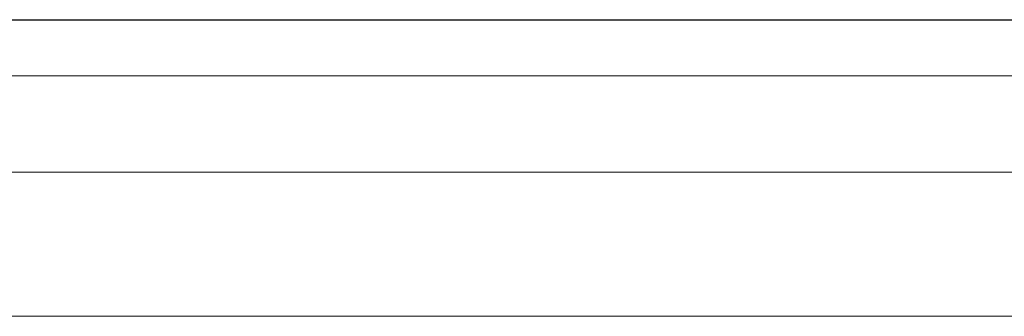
# Model space of a CAD drawing. Header units: millimetres. Extents: x -16331 to -10174, y -4135 to -3584.
# Tile 23 of 256: x -10373.57 to -10368.66, y -4020.27 to -4018.79. Entities that reach past the tile are written whole.
import ezdxf

# ---------------------------------------------------------------- set-up
doc = ezdxf.new("R2010")
doc.units = ezdxf.units.MM
doc.layers.add('DI-Eixos', color=7, linetype='Continuous')
for name, color, linetype, lineweight in [('DI-Elementos externos em corte', 9, 'Continuous', 18), ('DI-Elementos externos em vista', 9, 'Continuous', 5), ('IFC-IfcBeam-Contorno', 250, 'Continuous', 5)]:
    doc.layers.add(name, color=color, linetype=linetype, lineweight=lineweight)

msp = doc.modelspace()

# ---------------------------------------------------------------- linework, layer by layer
at = {"layer": 'DI-Eixos'}
msp.add_line((-10376.1671, -4018.7924), (-10355.1826, -4018.7924), dxfattribs=at)
at = {"layer": 'DI-Elementos externos em corte'}
for p, q in [((-10371.1316, -4018.7918), (-10373.7671, -4018.7918)), ((-10366.6571, -4018.7918), (-10371.1316, -4018.7918)), ((-10366.0555, -4019.0718), (-10373.7671, -4019.0718)), ((-10373.7671, -4019.0718), (-10371.1316, -4019.0718)), ((-10371.1316, -4019.0718), (-10366.6571, -4019.0718)), ((-10373.7671, -4019.5518), (-10366.0555, -4019.5518))]:
    msp.add_line(p, q, dxfattribs=at)
at = {"layer": 'DI-Elementos externos em corte', "lineweight": 5}
for p, q in [((-10371.1316, -4018.7918), (-10373.7671, -4018.7918)), ((-10366.6571, -4018.7918), (-10371.1316, -4018.7918)), ((-10366.0555, -4019.0718), (-10373.7671, -4019.0718)), ((-10373.7671, -4019.0718), (-10371.1316, -4019.0718)), ((-10371.1316, -4019.0718), (-10366.6571, -4019.0718)), ((-10373.7671, -4019.5518), (-10366.0555, -4019.5518))]:
    msp.add_line(p, q, dxfattribs=at)
at = {"layer": 'DI-Elementos externos em vista'}
msp.add_line((-10373.7671, -4020.2717), (-10366.0555, -4020.2717), dxfattribs=at)
at = {"layer": 'IFC-IfcBeam-Contorno', "lineweight": 5}
msp.add_line((-10373.7671, -4020.2717), (-10366.0555, -4020.2717), dxfattribs=at)

doc.saveas('drawing.dxf')
